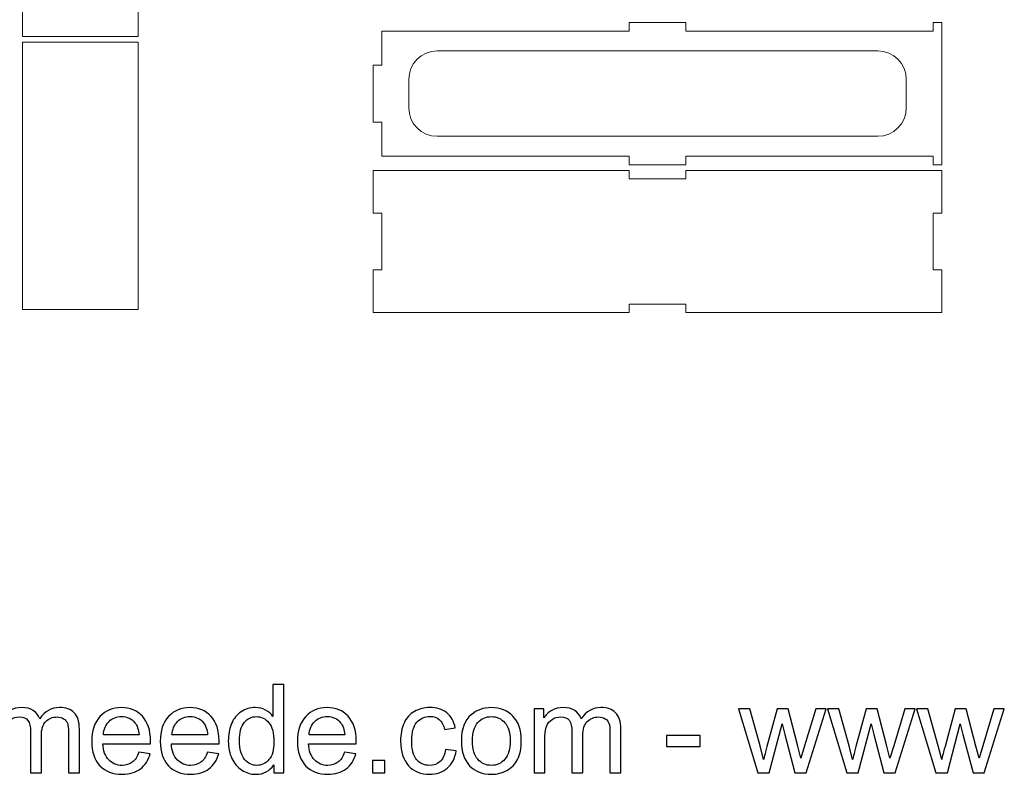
# Model space of a CAD drawing. Header units: millimetres. Extents: x -708 to 697, y -648 to 473.
# Tile 8 of 11: x -8 to 338, y -648 to -383. Entities that reach past the tile are written whole.
import ezdxf

# ---------------------------------------------------------------- set-up
doc = ezdxf.new("R2010")
doc.units = ezdxf.units.MM
doc.header["$MEASUREMENT"] = 0
doc.layers.add('Layer 1', color=7, linetype='Continuous')

msp = doc.modelspace()

# ---------------------------------------------------------------- linework, layer by layer
at = {"layer": 'Layer 1', "color": 250, "lineweight": 9}
for points, knots in [([(-7.2494, -294.961), (-7.2494, -326.2942), (-7.2494, -357.6276), (-7.2494, -388.9609), (-7.2494, -388.9609), (6.3173, -388.9609), (19.8839, -388.9609), (33.4506, -388.9609), (33.4506, -388.9609), (33.4506, -357.6276), (33.4506, -326.2942), (33.4506, -294.961), (33.4506, -294.961), (19.8839, -294.961), (6.3173, -294.961), (-7.2494, -294.961)], [0, 0, 0, 0, 0.2, 0.2, 0.2, 0.2, 0.4, 0.4, 0.4, 0.4, 0.6, 0.6, 0.6, 0.6, 1, 1, 1, 1]), ([(313.1039, -387.0744), (284.1038, -387.0744), (255.1038, -387.0744), (226.1039, -387.0744), (226.1039, -387.0744), (226.1039, -386.0744), (226.1039, -385.0743), (226.1039, -384.0744), (226.1039, -384.0744), (219.4371, -384.0744), (212.7706, -384.0744), (206.1039, -384.0744), (206.1039, -384.0744), (206.1039, -385.0743), (206.1039, -386.0744), (206.1039, -387.0744), (206.1039, -387.0744), (177.1038, -387.0744), (148.1038, -387.0744), (119.1039, -387.0744), (119.1039, -387.0744), (119.1039, -391.0744), (119.1039, -395.0744), (119.1039, -399.0743), (119.1039, -399.0743), (118.1038, -399.0743), (117.1038, -399.0743), (116.1039, -399.0743), (116.1039, -399.0743), (116.1039, -405.7411), (116.1039, -412.4076), (116.1039, -419.0744), (116.1039, -419.0744), (117.1038, -419.0744), (118.1038, -419.0744), (119.1039, -419.0744), (119.1039, -419.0744), (119.1039, -423.0743), (119.1039, -427.0743), (119.1039, -431.0743), (119.1039, -431.0743), (148.1038, -431.0743), (177.1038, -431.0743), (206.1039, -431.0743), (206.1039, -431.0743), (206.1039, -432.0744), (206.1039, -433.0744), (206.1039, -434.0743), (206.1039, -434.0743), (212.7706, -434.0743), (219.4371, -434.0743), (226.1039, -434.0743), (226.1039, -434.0743), (226.1039, -433.0744), (226.1039, -432.0744), (226.1039, -431.0743), (226.1039, -431.0743), (255.1038, -431.0743), (284.1038, -431.0743), (313.1039, -431.0743), (313.1039, -431.0743), (313.1039, -432.0744), (313.1039, -433.0744), (313.1039, -434.0743), (313.1039, -434.0743), (314.1039, -434.0743), (315.1038, -434.0743), (316.1039, -434.0743), (316.1039, -434.0743), (316.1039, -417.4077), (316.1039, -400.741), (316.1039, -384.0744), (316.1039, -384.0744), (315.1038, -384.0744), (314.1039, -384.0744), (313.1039, -384.0744), (313.1039, -384.0744), (313.1039, -385.0743), (313.1039, -386.0744), (313.1039, -387.0744)], [0, 0, 0, 0, 0.04761905, 0.04761905, 0.04761905, 0.04761905, 0.0952381, 0.0952381, 0.0952381, 0.0952381, 0.14285714, 0.14285714, 0.14285714, 0.14285714, 0.19047619, 0.19047619, 0.19047619, 0.19047619, 0.23809524, 0.23809524, 0.23809524, 0.23809524, 0.28571429, 0.28571429, 0.28571429, 0.28571429, 0.33333333, 0.33333333, 0.33333333, 0.33333333, 0.38095238, 0.38095238, 0.38095238, 0.38095238, 0.42857143, 0.42857143, 0.42857143, 0.42857143, 0.47619048, 0.47619048, 0.47619048, 0.47619048, 0.52380952, 0.52380952, 0.52380952, 0.52380952, 0.57142857, 0.57142857, 0.57142857, 0.57142857, 0.61904762, 0.61904762, 0.61904762, 0.61904762, 0.66666667, 0.66666667, 0.66666667, 0.66666667, 0.71428571, 0.71428571, 0.71428571, 0.71428571, 0.76190476, 0.76190476, 0.76190476, 0.76190476, 0.80952381, 0.80952381, 0.80952381, 0.80952381, 0.85714286, 0.85714286, 0.85714286, 0.85714286, 0.9047619, 0.9047619, 0.9047619, 0.9047619, 1, 1, 1, 1]), ([(-7.2494, -390.9609), (-7.2494, -422.2942), (-7.2494, -453.6276), (-7.2494, -484.9608), (-7.2494, -484.9608), (6.3173, -484.9608), (19.8839, -484.9608), (33.4506, -484.9608), (33.4506, -484.9608), (33.4506, -453.6276), (33.4506, -422.2942), (33.4506, -390.9609), (33.4506, -390.9609), (19.8839, -390.9609), (6.3173, -390.9609), (-7.2494, -390.9609)], [0, 0, 0, 0, 0.2, 0.2, 0.2, 0.2, 0.4, 0.4, 0.4, 0.4, 0.6, 0.6, 0.6, 0.6, 1, 1, 1, 1]), ([(293.6039, -394.0743), (299.1267, -394.0743), (303.6038, -398.5516), (303.6038, -404.0744), (303.6038, -404.0744), (303.6038, -407.4077), (303.6038, -410.741), (303.6038, -414.0743), (303.6038, -414.0743), (303.6038, -419.5938), (299.1232, -424.0744), (293.6039, -424.0744), (293.6039, -424.0744), (241.9372, -424.0744), (190.2706, -424.0744), (138.6039, -424.0744), (138.6039, -424.0744), (133.0844, -424.0744), (128.6038, -419.5938), (128.6038, -414.0743), (128.6038, -414.0743), (128.6038, -410.741), (128.6038, -407.4077), (128.6038, -404.0744), (128.6038, -404.0744), (128.6038, -398.5549), (133.0844, -394.0743), (138.6039, -394.0743), (138.6039, -394.0743), (190.2706, -394.0743), (241.9373, -394.0743), (293.6039, -394.0743)], [0, 0, 0, 0, 0.11111111, 0.11111111, 0.11111111, 0.11111111, 0.22222222, 0.22222222, 0.22222222, 0.22222222, 0.33333333, 0.33333333, 0.33333333, 0.33333333, 0.44444444, 0.44444444, 0.44444444, 0.44444444, 0.55555556, 0.55555556, 0.55555556, 0.55555556, 0.66666667, 0.66666667, 0.66666667, 0.66666667, 0.77777778, 0.77777778, 0.77777778, 0.77777778, 1, 1, 1, 1]), ([(316.1039, -436.0743), (286.1038, -436.0743), (256.1038, -436.0743), (226.1039, -436.0743), (226.1039, -436.0743), (226.1039, -437.0744), (226.1039, -438.0743), (226.1039, -439.0744), (226.1039, -439.0744), (219.4371, -439.0744), (212.7706, -439.0744), (206.1039, -439.0744), (206.1039, -439.0744), (206.1039, -438.0743), (206.1039, -437.0744), (206.1039, -436.0743), (206.1039, -436.0743), (176.1039, -436.0743), (146.1038, -436.0743), (116.1039, -436.0743), (116.1039, -436.0743), (116.1039, -441.0744), (116.1039, -446.0744), (116.1039, -451.0743), (116.1039, -451.0743), (117.1038, -451.0743), (118.1038, -451.0743), (119.1039, -451.0743), (119.1039, -451.0743), (119.1039, -457.7411), (119.1039, -464.4076), (119.1039, -471.0743), (119.1039, -471.0743), (118.1038, -471.0743), (117.1038, -471.0743), (116.1039, -471.0743), (116.1039, -471.0743), (116.1039, -476.0744), (116.1039, -481.0744), (116.1039, -486.0743), (116.1039, -486.0743), (146.1038, -486.0743), (176.1039, -486.0743), (206.1039, -486.0743), (206.1039, -486.0743), (206.1039, -485.0744), (206.1039, -484.0743), (206.1039, -483.0744), (206.1039, -483.0744), (212.7706, -483.0744), (219.4371, -483.0744), (226.1039, -483.0744), (226.1039, -483.0744), (226.1039, -484.0743), (226.1039, -485.0744), (226.1039, -486.0743), (226.1039, -486.0743), (256.1038, -486.0743), (286.1038, -486.0743), (316.1039, -486.0743), (316.1039, -486.0743), (316.1039, -481.0744), (316.1039, -476.0744), (316.1039, -471.0743), (316.1039, -471.0743), (315.1038, -471.0743), (314.1039, -471.0743), (313.1039, -471.0743), (313.1039, -471.0743), (313.1039, -464.4076), (313.1039, -457.7411), (313.1039, -451.0743), (313.1039, -451.0743), (314.1039, -451.0743), (315.1038, -451.0743), (316.1039, -451.0743), (316.1039, -451.0743), (316.1039, -446.0744), (316.1039, -441.0744), (316.1039, -436.0743)], [0, 0, 0, 0, 0.04761905, 0.04761905, 0.04761905, 0.04761905, 0.0952381, 0.0952381, 0.0952381, 0.0952381, 0.14285714, 0.14285714, 0.14285714, 0.14285714, 0.19047619, 0.19047619, 0.19047619, 0.19047619, 0.23809524, 0.23809524, 0.23809524, 0.23809524, 0.28571429, 0.28571429, 0.28571429, 0.28571429, 0.33333333, 0.33333333, 0.33333333, 0.33333333, 0.38095238, 0.38095238, 0.38095238, 0.38095238, 0.42857143, 0.42857143, 0.42857143, 0.42857143, 0.47619048, 0.47619048, 0.47619048, 0.47619048, 0.52380952, 0.52380952, 0.52380952, 0.52380952, 0.57142857, 0.57142857, 0.57142857, 0.57142857, 0.61904762, 0.61904762, 0.61904762, 0.61904762, 0.66666667, 0.66666667, 0.66666667, 0.66666667, 0.71428571, 0.71428571, 0.71428571, 0.71428571, 0.76190476, 0.76190476, 0.76190476, 0.76190476, 0.80952381, 0.80952381, 0.80952381, 0.80952381, 0.85714286, 0.85714286, 0.85714286, 0.85714286, 0.9047619, 0.9047619, 0.9047619, 0.9047619, 1, 1, 1, 1])]:
    msp.add_open_spline(points, degree=3, knots=knots, dxfattribs=at)
at = {"layer": 'Layer 1', "color": 250}
for points, knots in [([(81.0981, -647.9551), (81.0981, -647.9551), (81.0981, -645.1001), (81.0981, -645.1001), (81.0981, -645.1001), (79.6742, -647.319), (77.5781, -648.4321), (74.8098, -648.4321), (74.8098, -648.4321), (73.0173, -648.4321), (71.3693, -647.9406), (69.8731, -646.9504), (69.8731, -646.9504), (68.3697, -645.9674), (67.206, -644.5869), (66.3748, -642.8233), (66.3748, -642.8233), (65.5508, -641.0524), (65.1388, -639.0214), (65.1388, -636.7229), (65.1388, -636.7229), (65.1388, -634.4822), (65.5147, -632.4512), (66.2592, -630.6225), (66.2592, -630.6225), (67.0109, -628.8011), (68.1312, -627.3989), (69.6274, -626.4303), (69.6274, -626.4303), (71.1163, -625.4545), (72.7932, -624.9703), (74.6363, -624.9703), (74.6363, -624.9703), (75.9952, -624.9703), (77.2023, -625.2594), (78.2575, -625.8304), (78.2575, -625.8304), (79.3128, -626.4014), (80.1729, -627.1531), (80.8379, -628.0711), (80.8379, -628.0711), (80.8379, -628.0711), (80.8379, -616.9039), (80.8379, -616.9039), (80.8379, -616.9039), (80.8379, -616.9039), (84.6543, -616.9039), (84.6543, -616.9039), (84.6543, -616.9039), (84.6543, -616.9039), (84.6543, -647.9551), (84.6543, -647.9551), (84.6543, -647.9551), (84.6543, -647.9551), (81.0981, -647.9551), (81.0981, -647.9551)], [0, 0, 0, 0, 0.06666667, 0.06666667, 0.06666667, 0.06666667, 0.13333333, 0.13333333, 0.13333333, 0.13333333, 0.2, 0.2, 0.2, 0.2, 0.26666667, 0.26666667, 0.26666667, 0.26666667, 0.33333333, 0.33333333, 0.33333333, 0.33333333, 0.4, 0.4, 0.4, 0.4, 0.46666667, 0.46666667, 0.46666667, 0.46666667, 0.53333333, 0.53333333, 0.53333333, 0.53333333, 0.6, 0.6, 0.6, 0.6, 0.66666667, 0.66666667, 0.66666667, 0.66666667, 0.73333333, 0.73333333, 0.73333333, 0.73333333, 0.8, 0.8, 0.8, 0.8, 0.86666667, 0.86666667, 0.86666667, 0.86666667, 1, 1, 1, 1]), ([(-17.7944, -647.9551), (-17.7944, -647.9551), (-17.7944, -625.4473), (-17.7944, -625.4473), (-17.7944, -625.4473), (-17.7944, -625.4473), (-14.3684, -625.4473), (-14.3684, -625.4473), (-14.3684, -625.4473), (-14.3684, -625.4473), (-14.3684, -628.6276), (-14.3684, -628.6276), (-14.3684, -628.6276), (-13.6673, -627.529), (-12.7277, -626.6399), (-11.5567, -625.975), (-11.5567, -625.975), (-10.3858, -625.3028), (-9.0559, -624.9703), (-7.5597, -624.9703), (-7.5597, -624.9703), (-5.8973, -624.9703), (-4.5312, -625.3172), (-3.4687, -626.0039), (-3.4687, -626.0039), (-2.4062, -626.6977), (-1.6545, -627.6591), (-1.2208, -628.9023), (-1.2208, -628.9023), (0.5717, -626.2785), (2.8919, -624.9703), (5.7542, -624.9703), (5.7542, -624.9703), (7.9948, -624.9703), (9.7223, -625.5846), (10.9221, -626.8206), (10.9221, -626.8206), (12.1292, -628.0566), (12.7364, -629.9575), (12.7364, -632.5235), (12.7364, -632.5235), (12.7364, -632.5235), (12.7364, -647.9551), (12.7364, -647.9551), (12.7364, -647.9551), (12.7364, -647.9551), (8.92, -647.9551), (8.92, -647.9551), (8.92, -647.9551), (8.92, -647.9551), (8.92, -633.7884), (8.92, -633.7884), (8.92, -633.7884), (8.92, -632.2705), (8.7899, -631.1718), (8.5442, -630.4996), (8.5442, -630.4996), (8.2984, -629.8274), (7.8503, -629.2926), (7.1925, -628.8806), (7.1925, -628.8806), (6.542, -628.4686), (5.7759, -628.2662), (4.9013, -628.2662), (4.9013, -628.2662), (3.3111, -628.2662), (1.9956, -628.7938), (0.9476, -629.8419), (0.9476, -629.8419), (-0.1005, -630.8972), (-0.6209, -632.5813), (-0.6209, -634.8942), (-0.6209, -634.8942), (-0.6209, -634.8942), (-0.6209, -647.9551), (-0.6209, -647.9551), (-0.6209, -647.9551), (-0.6209, -647.9551), (-4.4372, -647.9551), (-4.4372, -647.9551), (-4.4372, -647.9551), (-4.4372, -647.9551), (-4.4372, -633.3474), (-4.4372, -633.3474), (-4.4372, -633.3474), (-4.4372, -631.6561), (-4.748, -630.384), (-5.3696, -629.5383), (-5.3696, -629.5383), (-5.9912, -628.6927), (-7.0104, -628.2662), (-8.4198, -628.2662), (-8.4198, -628.2662), (-9.4895, -628.2662), (-10.4798, -628.5481), (-11.3905, -629.1119), (-11.3905, -629.1119), (-12.3012, -629.6757), (-12.959, -630.4996), (-13.3709, -631.5911), (-13.3709, -631.5911), (-13.7757, -632.6752), (-13.9781, -634.2437), (-13.9781, -636.2892), (-13.9781, -636.2892), (-13.9781, -636.2892), (-13.9781, -647.9551), (-13.9781, -647.9551), (-13.9781, -647.9551), (-13.9781, -647.9551), (-17.7944, -647.9551), (-17.7944, -647.9551)], [0, 0, 0, 0, 0.03448276, 0.03448276, 0.03448276, 0.03448276, 0.06896552, 0.06896552, 0.06896552, 0.06896552, 0.10344828, 0.10344828, 0.10344828, 0.10344828, 0.13793103, 0.13793103, 0.13793103, 0.13793103, 0.17241379, 0.17241379, 0.17241379, 0.17241379, 0.20689655, 0.20689655, 0.20689655, 0.20689655, 0.24137931, 0.24137931, 0.24137931, 0.24137931, 0.27586207, 0.27586207, 0.27586207, 0.27586207, 0.31034483, 0.31034483, 0.31034483, 0.31034483, 0.34482759, 0.34482759, 0.34482759, 0.34482759, 0.37931034, 0.37931034, 0.37931034, 0.37931034, 0.4137931, 0.4137931, 0.4137931, 0.4137931, 0.44827586, 0.44827586, 0.44827586, 0.44827586, 0.48275862, 0.48275862, 0.48275862, 0.48275862, 0.51724138, 0.51724138, 0.51724138, 0.51724138, 0.55172414, 0.55172414, 0.55172414, 0.55172414, 0.5862069, 0.5862069, 0.5862069, 0.5862069, 0.62068966, 0.62068966, 0.62068966, 0.62068966, 0.65517241, 0.65517241, 0.65517241, 0.65517241, 0.68965517, 0.68965517, 0.68965517, 0.68965517, 0.72413793, 0.72413793, 0.72413793, 0.72413793, 0.75862069, 0.75862069, 0.75862069, 0.75862069, 0.79310345, 0.79310345, 0.79310345, 0.79310345, 0.82758621, 0.82758621, 0.82758621, 0.82758621, 0.86206897, 0.86206897, 0.86206897, 0.86206897, 0.89655172, 0.89655172, 0.89655172, 0.89655172, 0.93103448, 0.93103448, 0.93103448, 0.93103448, 1, 1, 1, 1]), ([(33.6829, -640.6693), (33.6829, -640.6693), (37.6293, -641.1898), (37.6293, -641.1898), (37.6293, -641.1898), (37.015, -643.481), (35.8657, -645.2663), (34.1888, -646.5312), (34.1888, -646.5312), (32.512, -647.7961), (30.3725, -648.4321), (27.7632, -648.4321), (27.7632, -648.4321), (24.4817, -648.4321), (21.8797, -647.4202), (19.957, -645.3964), (19.957, -645.3964), (18.0344, -643.3798), (17.0731, -640.5392), (17.0731, -636.8891), (17.0731, -636.8891), (17.0731, -633.1162), (18.0416, -630.1816), (19.986, -628.1), (19.986, -628.1), (21.9303, -626.0111), (24.4528, -624.9703), (27.5536, -624.9703), (27.5536, -624.9703), (30.5532, -624.9703), (33.0035, -625.9894), (34.9044, -628.0349), (34.9044, -628.0349), (36.8054, -630.0804), (37.7594, -632.9571), (37.7594, -636.6651), (37.7594, -636.6651), (37.7594, -636.8891), (37.7522, -637.2288), (37.7378, -637.677), (37.7378, -637.677), (37.7378, -637.677), (20.9762, -637.677), (20.9762, -637.677), (20.9762, -637.677), (21.1207, -640.1417), (21.8146, -642.0354), (23.0723, -643.3437), (23.0723, -643.3437), (24.3227, -644.6519), (25.8912, -645.3097), (27.7632, -645.3097), (27.7632, -645.3097), (29.1582, -645.3097), (30.3508, -644.9411), (31.3338, -644.2038), (31.3338, -644.2038), (32.324, -643.4666), (33.1047, -642.2884), (33.6829, -640.6693)], [0, 0, 0, 0, 0.0625, 0.0625, 0.0625, 0.0625, 0.125, 0.125, 0.125, 0.125, 0.1875, 0.1875, 0.1875, 0.1875, 0.25, 0.25, 0.25, 0.25, 0.3125, 0.3125, 0.3125, 0.3125, 0.375, 0.375, 0.375, 0.375, 0.4375, 0.4375, 0.4375, 0.4375, 0.5, 0.5, 0.5, 0.5, 0.5625, 0.5625, 0.5625, 0.5625, 0.625, 0.625, 0.625, 0.625, 0.6875, 0.6875, 0.6875, 0.6875, 0.75, 0.75, 0.75, 0.75, 0.8125, 0.8125, 0.8125, 0.8125, 0.875, 0.875, 0.875, 0.875, 1, 1, 1, 1]), ([(57.8025, -640.6693), (57.8025, -640.6693), (61.7489, -641.1898), (61.7489, -641.1898), (61.7489, -641.1898), (61.1346, -643.481), (59.9853, -645.2663), (58.3084, -646.5312), (58.3084, -646.5312), (56.6316, -647.7961), (54.4921, -648.4321), (51.8828, -648.4321), (51.8828, -648.4321), (48.6013, -648.4321), (45.9993, -647.4202), (44.0766, -645.3964), (44.0766, -645.3964), (42.154, -643.3798), (41.1927, -640.5392), (41.1927, -636.8891), (41.1927, -636.8891), (41.1927, -633.1162), (42.1612, -630.1816), (44.1056, -628.1), (44.1056, -628.1), (46.0499, -626.0111), (48.5724, -624.9703), (51.6732, -624.9703), (51.6732, -624.9703), (54.6728, -624.9703), (57.1231, -625.9894), (59.024, -628.0349), (59.024, -628.0349), (60.925, -630.0804), (61.879, -632.9571), (61.879, -636.6651), (61.879, -636.6651), (61.879, -636.8891), (61.8718, -637.2288), (61.8574, -637.677), (61.8574, -637.677), (61.8574, -637.677), (45.0958, -637.677), (45.0958, -637.677), (45.0958, -637.677), (45.2403, -640.1417), (45.9342, -642.0354), (47.1919, -643.3437), (47.1919, -643.3437), (48.4423, -644.6519), (50.0108, -645.3097), (51.8828, -645.3097), (51.8828, -645.3097), (53.2778, -645.3097), (54.4704, -644.9411), (55.4534, -644.2038), (55.4534, -644.2038), (56.4436, -643.4666), (57.2243, -642.2884), (57.8025, -640.6693)], [0, 0, 0, 0, 0.0625, 0.0625, 0.0625, 0.0625, 0.125, 0.125, 0.125, 0.125, 0.1875, 0.1875, 0.1875, 0.1875, 0.25, 0.25, 0.25, 0.25, 0.3125, 0.3125, 0.3125, 0.3125, 0.375, 0.375, 0.375, 0.375, 0.4375, 0.4375, 0.4375, 0.4375, 0.5, 0.5, 0.5, 0.5, 0.5625, 0.5625, 0.5625, 0.5625, 0.625, 0.625, 0.625, 0.625, 0.6875, 0.6875, 0.6875, 0.6875, 0.75, 0.75, 0.75, 0.75, 0.8125, 0.8125, 0.8125, 0.8125, 0.875, 0.875, 0.875, 0.875, 1, 1, 1, 1]), ([(106.0417, -640.6693), (106.0417, -640.6693), (109.9881, -641.1898), (109.9881, -641.1898), (109.9881, -641.1898), (109.3738, -643.481), (108.2245, -645.2663), (106.5476, -646.5312), (106.5476, -646.5312), (104.8708, -647.7961), (102.7313, -648.4321), (100.122, -648.4321), (100.122, -648.4321), (96.8405, -648.4321), (94.2385, -647.4202), (92.3158, -645.3964), (92.3158, -645.3964), (90.3932, -643.3798), (89.4319, -640.5392), (89.4319, -636.8891), (89.4319, -636.8891), (89.4319, -633.1162), (90.4004, -630.1816), (92.3448, -628.1), (92.3448, -628.1), (94.2891, -626.0111), (96.8116, -624.9703), (99.9124, -624.9703), (99.9124, -624.9703), (102.912, -624.9703), (105.3623, -625.9894), (107.2632, -628.0349), (107.2632, -628.0349), (109.1642, -630.0804), (110.1182, -632.9571), (110.1182, -636.6651), (110.1182, -636.6651), (110.1182, -636.8891), (110.111, -637.2288), (110.0966, -637.677), (110.0966, -637.677), (110.0966, -637.677), (93.335, -637.677), (93.335, -637.677), (93.335, -637.677), (93.4795, -640.1417), (94.1734, -642.0354), (95.4311, -643.3437), (95.4311, -643.3437), (96.6815, -644.6519), (98.25, -645.3097), (100.122, -645.3097), (100.122, -645.3097), (101.517, -645.3097), (102.7096, -644.9411), (103.6926, -644.2038), (103.6926, -644.2038), (104.6828, -643.4666), (105.4635, -642.2884), (106.0417, -640.6693)], [0, 0, 0, 0, 0.0625, 0.0625, 0.0625, 0.0625, 0.125, 0.125, 0.125, 0.125, 0.1875, 0.1875, 0.1875, 0.1875, 0.25, 0.25, 0.25, 0.25, 0.3125, 0.3125, 0.3125, 0.3125, 0.375, 0.375, 0.375, 0.375, 0.4375, 0.4375, 0.4375, 0.4375, 0.5, 0.5, 0.5, 0.5, 0.5625, 0.5625, 0.5625, 0.5625, 0.625, 0.625, 0.625, 0.625, 0.6875, 0.6875, 0.6875, 0.6875, 0.75, 0.75, 0.75, 0.75, 0.8125, 0.8125, 0.8125, 0.8125, 0.875, 0.875, 0.875, 0.875, 1, 1, 1, 1]), ([(141.5598, -639.7153), (141.5598, -639.7153), (145.2894, -640.2357), (145.2894, -640.2357), (145.2894, -640.2357), (144.8774, -642.8016), (143.8366, -644.8037), (142.1525, -646.2565), (142.1525, -646.2565), (140.4684, -647.7094), (138.3939, -648.4321), (135.9437, -648.4321), (135.9437, -648.4321), (132.8718, -648.4321), (130.3998, -647.4275), (128.535, -645.4181), (128.535, -645.4181), (126.663, -643.4087), (125.7306, -640.532), (125.7306, -636.7879), (125.7306, -636.7879), (125.7306, -634.3594), (126.1354, -632.2416), (126.9377, -630.4201), (126.9377, -630.4201), (127.74, -628.6059), (128.9615, -627.2398), (130.6095, -626.3364), (130.6095, -626.3364), (132.2502, -625.4256), (134.0355, -624.9703), (135.9726, -624.9703), (135.9726, -624.9703), (138.4084, -624.9703), (140.4105, -625.5846), (141.9573, -626.8206), (141.9573, -626.8206), (143.5113, -628.0566), (144.5088, -629.813), (144.9425, -632.0826), (144.9425, -632.0826), (144.9425, -632.0826), (141.2562, -632.6463), (141.2562, -632.6463), (141.2562, -632.6463), (140.902, -631.1357), (140.2804, -630.0009), (139.3769, -629.2348), (139.3769, -629.2348), (138.4807, -628.4758), (137.3965, -628.0927), (136.1244, -628.0927), (136.1244, -628.0927), (134.2017, -628.0927), (132.6405, -628.7794), (131.4334, -630.1527), (131.4334, -630.1527), (130.2336, -631.5332), (129.6337, -633.7016), (129.6337, -636.6795), (129.6337, -636.6795), (129.6337, -639.7008), (130.2119, -641.8909), (131.3684, -643.2569), (131.3684, -643.2569), (132.5321, -644.623), (134.0427, -645.3097), (135.9003, -645.3097), (135.9003, -645.3097), (137.4037, -645.3097), (138.6541, -644.8543), (139.6516, -643.9364), (139.6516, -643.9364), (140.6563, -643.0256), (141.2923, -641.6162), (141.5598, -639.7153)], [0, 0, 0, 0, 0.05, 0.05, 0.05, 0.05, 0.1, 0.1, 0.1, 0.1, 0.15, 0.15, 0.15, 0.15, 0.2, 0.2, 0.2, 0.2, 0.25, 0.25, 0.25, 0.25, 0.3, 0.3, 0.3, 0.3, 0.35, 0.35, 0.35, 0.35, 0.4, 0.4, 0.4, 0.4, 0.45, 0.45, 0.45, 0.45, 0.5, 0.5, 0.5, 0.5, 0.55, 0.55, 0.55, 0.55, 0.6, 0.6, 0.6, 0.6, 0.65, 0.65, 0.65, 0.65, 0.7, 0.7, 0.7, 0.7, 0.75, 0.75, 0.75, 0.75, 0.8, 0.8, 0.8, 0.8, 0.85, 0.85, 0.85, 0.85, 0.9, 0.9, 0.9, 0.9, 1, 1, 1, 1]), ([(147.1108, -636.7012), (147.1108, -632.5451), (148.2673, -629.466), (150.5875, -627.4639), (150.5875, -627.4639), (152.5173, -625.8015), (154.8809, -624.9703), (157.6636, -624.9703), (157.6636, -624.9703), (160.7499, -624.9703), (163.2797, -625.9822), (165.2457, -628.006), (165.2457, -628.006), (167.2045, -630.0226), (168.1875, -632.8198), (168.1875, -636.3832), (168.1875, -636.3832), (168.1875, -639.2744), (167.7538, -641.5439), (166.8865, -643.1991), (166.8865, -643.1991), (166.0191, -644.8543), (164.7542, -646.1409), (163.0918, -647.0588), (163.0918, -647.0588), (161.4366, -647.9768), (159.6224, -648.4321), (157.6636, -648.4321), (157.6636, -648.4321), (154.5122, -648.4321), (151.968, -647.4275), (150.0237, -645.4109), (150.0237, -645.4109), (148.0794, -643.3943), (147.1108, -640.4886), (147.1108, -636.7012)], [0, 0, 0, 0, 0.1, 0.1, 0.1, 0.1, 0.2, 0.2, 0.2, 0.2, 0.3, 0.3, 0.3, 0.3, 0.4, 0.4, 0.4, 0.4, 0.5, 0.5, 0.5, 0.5, 0.6, 0.6, 0.6, 0.6, 0.7, 0.7, 0.7, 0.7, 0.8, 0.8, 0.8, 0.8, 1, 1, 1, 1]), ([(172.6616, -647.9551), (172.6616, -647.9551), (172.6616, -625.4473), (172.6616, -625.4473), (172.6616, -625.4473), (172.6616, -625.4473), (176.0876, -625.4473), (176.0876, -625.4473), (176.0876, -625.4473), (176.0876, -625.4473), (176.0876, -628.6276), (176.0876, -628.6276), (176.0876, -628.6276), (176.7887, -627.529), (177.7283, -626.6399), (178.8993, -625.975), (178.8993, -625.975), (180.0702, -625.3028), (181.4001, -624.9703), (182.8963, -624.9703), (182.8963, -624.9703), (184.5587, -624.9703), (185.9248, -625.3172), (186.9873, -626.0039), (186.9873, -626.0039), (188.0498, -626.6977), (188.8015, -627.6591), (189.2352, -628.9023), (189.2352, -628.9023), (191.0277, -626.2785), (193.3479, -624.9703), (196.2102, -624.9703), (196.2102, -624.9703), (198.4508, -624.9703), (200.1783, -625.5846), (201.3781, -626.8206), (201.3781, -626.8206), (202.5852, -628.0566), (203.1924, -629.9575), (203.1924, -632.5235), (203.1924, -632.5235), (203.1924, -632.5235), (203.1924, -647.9551), (203.1924, -647.9551), (203.1924, -647.9551), (203.1924, -647.9551), (199.376, -647.9551), (199.376, -647.9551), (199.376, -647.9551), (199.376, -647.9551), (199.376, -633.7884), (199.376, -633.7884), (199.376, -633.7884), (199.376, -632.2705), (199.2459, -631.1718), (199.0002, -630.4996), (199.0002, -630.4996), (198.7544, -629.8274), (198.3063, -629.2926), (197.6485, -628.8806), (197.6485, -628.8806), (196.998, -628.4686), (196.2319, -628.2662), (195.3573, -628.2662), (195.3573, -628.2662), (193.7671, -628.2662), (192.4516, -628.7938), (191.4036, -629.8419), (191.4036, -629.8419), (190.3555, -630.8972), (189.8351, -632.5813), (189.8351, -634.8942), (189.8351, -634.8942), (189.8351, -634.8942), (189.8351, -647.9551), (189.8351, -647.9551), (189.8351, -647.9551), (189.8351, -647.9551), (186.0188, -647.9551), (186.0188, -647.9551), (186.0188, -647.9551), (186.0188, -647.9551), (186.0188, -633.3474), (186.0188, -633.3474), (186.0188, -633.3474), (186.0188, -631.6561), (185.708, -630.384), (185.0864, -629.5383), (185.0864, -629.5383), (184.4648, -628.6927), (183.4456, -628.2662), (182.0362, -628.2662), (182.0362, -628.2662), (180.9665, -628.2662), (179.9762, -628.5481), (179.0655, -629.1119), (179.0655, -629.1119), (178.1548, -629.6757), (177.497, -630.4996), (177.0851, -631.5911), (177.0851, -631.5911), (176.6803, -632.6752), (176.4779, -634.2437), (176.4779, -636.2892), (176.4779, -636.2892), (176.4779, -636.2892), (176.4779, -647.9551), (176.4779, -647.9551), (176.4779, -647.9551), (176.4779, -647.9551), (172.6616, -647.9551), (172.6616, -647.9551)], [0, 0, 0, 0, 0.03448276, 0.03448276, 0.03448276, 0.03448276, 0.06896552, 0.06896552, 0.06896552, 0.06896552, 0.10344828, 0.10344828, 0.10344828, 0.10344828, 0.13793103, 0.13793103, 0.13793103, 0.13793103, 0.17241379, 0.17241379, 0.17241379, 0.17241379, 0.20689655, 0.20689655, 0.20689655, 0.20689655, 0.24137931, 0.24137931, 0.24137931, 0.24137931, 0.27586207, 0.27586207, 0.27586207, 0.27586207, 0.31034483, 0.31034483, 0.31034483, 0.31034483, 0.34482759, 0.34482759, 0.34482759, 0.34482759, 0.37931034, 0.37931034, 0.37931034, 0.37931034, 0.4137931, 0.4137931, 0.4137931, 0.4137931, 0.44827586, 0.44827586, 0.44827586, 0.44827586, 0.48275862, 0.48275862, 0.48275862, 0.48275862, 0.51724138, 0.51724138, 0.51724138, 0.51724138, 0.55172414, 0.55172414, 0.55172414, 0.55172414, 0.5862069, 0.5862069, 0.5862069, 0.5862069, 0.62068966, 0.62068966, 0.62068966, 0.62068966, 0.65517241, 0.65517241, 0.65517241, 0.65517241, 0.68965517, 0.68965517, 0.68965517, 0.68965517, 0.72413793, 0.72413793, 0.72413793, 0.72413793, 0.75862069, 0.75862069, 0.75862069, 0.75862069, 0.79310345, 0.79310345, 0.79310345, 0.79310345, 0.82758621, 0.82758621, 0.82758621, 0.82758621, 0.86206897, 0.86206897, 0.86206897, 0.86206897, 0.89655172, 0.89655172, 0.89655172, 0.89655172, 0.93103448, 0.93103448, 0.93103448, 0.93103448, 1, 1, 1, 1]), ([(251.3738, -647.9551), (251.3738, -647.9551), (244.5723, -625.4473), (244.5723, -625.4473), (244.5723, -625.4473), (244.5723, -625.4473), (248.5621, -625.4473), (248.5621, -625.4473), (248.5621, -625.4473), (248.5621, -625.4473), (252.1544, -638.4359), (252.1544, -638.4359), (252.1544, -638.4359), (252.1544, -638.4359), (253.4265, -643.2714), (253.4265, -643.2714), (253.4265, -643.2714), (253.4771, -643.0329), (253.8674, -641.4861), (254.5902, -638.6311), (254.5902, -638.6311), (254.5902, -638.6311), (258.1536, -625.4473), (258.1536, -625.4473), (258.1536, -625.4473), (258.1536, -625.4473), (262.0639, -625.4473), (262.0639, -625.4473), (262.0639, -625.4473), (262.0639, -625.4473), (265.4538, -638.5154), (265.4538, -638.5154), (265.4538, -638.5154), (265.4538, -638.5154), (266.5597, -642.8016), (266.5597, -642.8016), (266.5597, -642.8016), (266.5597, -642.8016), (267.8535, -638.4576), (267.8535, -638.4576), (267.8535, -638.4576), (267.8535, -638.4576), (271.7421, -625.4473), (271.7421, -625.4473), (271.7421, -625.4473), (271.7421, -625.4473), (275.4501, -625.4473), (275.4501, -625.4473), (275.4501, -625.4473), (275.4501, -625.4473), (268.3884, -647.9551), (268.3884, -647.9551), (268.3884, -647.9551), (268.3884, -647.9551), (264.4419, -647.9551), (264.4419, -647.9551), (264.4419, -647.9551), (264.4419, -647.9551), (260.8713, -634.4895), (260.8713, -634.4895), (260.8713, -634.4895), (260.8713, -634.4895), (259.9678, -630.637), (259.9678, -630.637), (259.9678, -630.637), (259.9678, -630.637), (255.4142, -647.9551), (255.4142, -647.9551), (255.4142, -647.9551), (255.4142, -647.9551), (251.3738, -647.9551), (251.3738, -647.9551)], [0, 0, 0, 0, 0.05263158, 0.05263158, 0.05263158, 0.05263158, 0.10526316, 0.10526316, 0.10526316, 0.10526316, 0.15789474, 0.15789474, 0.15789474, 0.15789474, 0.21052632, 0.21052632, 0.21052632, 0.21052632, 0.26315789, 0.26315789, 0.26315789, 0.26315789, 0.31578947, 0.31578947, 0.31578947, 0.31578947, 0.36842105, 0.36842105, 0.36842105, 0.36842105, 0.42105263, 0.42105263, 0.42105263, 0.42105263, 0.47368421, 0.47368421, 0.47368421, 0.47368421, 0.52631579, 0.52631579, 0.52631579, 0.52631579, 0.57894737, 0.57894737, 0.57894737, 0.57894737, 0.63157895, 0.63157895, 0.63157895, 0.63157895, 0.68421053, 0.68421053, 0.68421053, 0.68421053, 0.73684211, 0.73684211, 0.73684211, 0.73684211, 0.78947368, 0.78947368, 0.78947368, 0.78947368, 0.84210526, 0.84210526, 0.84210526, 0.84210526, 0.89473684, 0.89473684, 0.89473684, 0.89473684, 1, 1, 1, 1]), ([(282.6924, -647.9551), (282.6924, -647.9551), (275.8909, -625.4473), (275.8909, -625.4473), (275.8909, -625.4473), (275.8909, -625.4473), (279.8807, -625.4473), (279.8807, -625.4473), (279.8807, -625.4473), (279.8807, -625.4473), (283.473, -638.4359), (283.473, -638.4359), (283.473, -638.4359), (283.473, -638.4359), (284.7451, -643.2714), (284.7451, -643.2714), (284.7451, -643.2714), (284.7957, -643.0329), (285.186, -641.4861), (285.9088, -638.6311), (285.9088, -638.6311), (285.9088, -638.6311), (289.4722, -625.4473), (289.4722, -625.4473), (289.4722, -625.4473), (289.4722, -625.4473), (293.3825, -625.4473), (293.3825, -625.4473), (293.3825, -625.4473), (293.3825, -625.4473), (296.7724, -638.5154), (296.7724, -638.5154), (296.7724, -638.5154), (296.7724, -638.5154), (297.8783, -642.8016), (297.8783, -642.8016), (297.8783, -642.8016), (297.8783, -642.8016), (299.1721, -638.4576), (299.1721, -638.4576), (299.1721, -638.4576), (299.1721, -638.4576), (303.0607, -625.4473), (303.0607, -625.4473), (303.0607, -625.4473), (303.0607, -625.4473), (306.7687, -625.4473), (306.7687, -625.4473), (306.7687, -625.4473), (306.7687, -625.4473), (299.707, -647.9551), (299.707, -647.9551), (299.707, -647.9551), (299.707, -647.9551), (295.7605, -647.9551), (295.7605, -647.9551), (295.7605, -647.9551), (295.7605, -647.9551), (292.1899, -634.4895), (292.1899, -634.4895), (292.1899, -634.4895), (292.1899, -634.4895), (291.2864, -630.637), (291.2864, -630.637), (291.2864, -630.637), (291.2864, -630.637), (286.7328, -647.9551), (286.7328, -647.9551), (286.7328, -647.9551), (286.7328, -647.9551), (282.6924, -647.9551), (282.6924, -647.9551)], [0, 0, 0, 0, 0.05263158, 0.05263158, 0.05263158, 0.05263158, 0.10526316, 0.10526316, 0.10526316, 0.10526316, 0.15789474, 0.15789474, 0.15789474, 0.15789474, 0.21052632, 0.21052632, 0.21052632, 0.21052632, 0.26315789, 0.26315789, 0.26315789, 0.26315789, 0.31578947, 0.31578947, 0.31578947, 0.31578947, 0.36842105, 0.36842105, 0.36842105, 0.36842105, 0.42105263, 0.42105263, 0.42105263, 0.42105263, 0.47368421, 0.47368421, 0.47368421, 0.47368421, 0.52631579, 0.52631579, 0.52631579, 0.52631579, 0.57894737, 0.57894737, 0.57894737, 0.57894737, 0.63157895, 0.63157895, 0.63157895, 0.63157895, 0.68421053, 0.68421053, 0.68421053, 0.68421053, 0.73684211, 0.73684211, 0.73684211, 0.73684211, 0.78947368, 0.78947368, 0.78947368, 0.78947368, 0.84210526, 0.84210526, 0.84210526, 0.84210526, 0.89473684, 0.89473684, 0.89473684, 0.89473684, 1, 1, 1, 1]), ([(314.011, -647.9551), (314.011, -647.9551), (307.2095, -625.4473), (307.2095, -625.4473), (307.2095, -625.4473), (307.2095, -625.4473), (311.1993, -625.4473), (311.1993, -625.4473), (311.1993, -625.4473), (311.1993, -625.4473), (314.7916, -638.4359), (314.7916, -638.4359), (314.7916, -638.4359), (314.7916, -638.4359), (316.0637, -643.2714), (316.0637, -643.2714), (316.0637, -643.2714), (316.1143, -643.0329), (316.5046, -641.4861), (317.2274, -638.6311), (317.2274, -638.6311), (317.2274, -638.6311), (320.7908, -625.4473), (320.7908, -625.4473), (320.7908, -625.4473), (320.7908, -625.4473), (324.7011, -625.4473), (324.7011, -625.4473), (324.7011, -625.4473), (324.7011, -625.4473), (328.091, -638.5154), (328.091, -638.5154), (328.091, -638.5154), (328.091, -638.5154), (329.1969, -642.8016), (329.1969, -642.8016), (329.1969, -642.8016), (329.1969, -642.8016), (330.4907, -638.4576), (330.4907, -638.4576), (330.4907, -638.4576), (330.4907, -638.4576), (334.3793, -625.4473), (334.3793, -625.4473), (334.3793, -625.4473), (334.3793, -625.4473), (338.0873, -625.4473), (338.0873, -625.4473), (338.0873, -625.4473), (338.0873, -625.4473), (331.0256, -647.9551), (331.0256, -647.9551), (331.0256, -647.9551), (331.0256, -647.9551), (327.0791, -647.9551), (327.0791, -647.9551), (327.0791, -647.9551), (327.0791, -647.9551), (323.5085, -634.4895), (323.5085, -634.4895), (323.5085, -634.4895), (323.5085, -634.4895), (322.605, -630.637), (322.605, -630.637), (322.605, -630.637), (322.605, -630.637), (318.0514, -647.9551), (318.0514, -647.9551), (318.0514, -647.9551), (318.0514, -647.9551), (314.011, -647.9551), (314.011, -647.9551)], [0, 0, 0, 0, 0.05263158, 0.05263158, 0.05263158, 0.05263158, 0.10526316, 0.10526316, 0.10526316, 0.10526316, 0.15789474, 0.15789474, 0.15789474, 0.15789474, 0.21052632, 0.21052632, 0.21052632, 0.21052632, 0.26315789, 0.26315789, 0.26315789, 0.26315789, 0.31578947, 0.31578947, 0.31578947, 0.31578947, 0.36842105, 0.36842105, 0.36842105, 0.36842105, 0.42105263, 0.42105263, 0.42105263, 0.42105263, 0.47368421, 0.47368421, 0.47368421, 0.47368421, 0.52631579, 0.52631579, 0.52631579, 0.52631579, 0.57894737, 0.57894737, 0.57894737, 0.57894737, 0.63157895, 0.63157895, 0.63157895, 0.63157895, 0.68421053, 0.68421053, 0.68421053, 0.68421053, 0.73684211, 0.73684211, 0.73684211, 0.73684211, 0.78947368, 0.78947368, 0.78947368, 0.78947368, 0.84210526, 0.84210526, 0.84210526, 0.84210526, 0.89473684, 0.89473684, 0.89473684, 0.89473684, 1, 1, 1, 1]), ([(21.193, -634.5545), (21.193, -634.5545), (33.7263, -634.5545), (33.7263, -634.5545), (33.7263, -634.5545), (33.56, -632.6608), (33.0757, -631.2441), (32.2879, -630.2973), (32.2879, -630.2973), (31.0808, -628.83), (29.5051, -628.0927), (27.5753, -628.0927), (27.5753, -628.0927), (25.8261, -628.0927), (24.3589, -628.6782), (23.1662, -629.8491), (23.1662, -629.8491), (21.9809, -631.0201), (21.3231, -632.5885), (21.193, -634.5545)], [0, 0, 0, 0, 0.16666667, 0.16666667, 0.16666667, 0.16666667, 0.33333333, 0.33333333, 0.33333333, 0.33333333, 0.5, 0.5, 0.5, 0.5, 0.66666667, 0.66666667, 0.66666667, 0.66666667, 1, 1, 1, 1]), ([(45.3126, -634.5545), (45.3126, -634.5545), (57.8459, -634.5545), (57.8459, -634.5545), (57.8459, -634.5545), (57.6796, -632.6608), (57.1953, -631.2441), (56.4075, -630.2973), (56.4075, -630.2973), (55.2004, -628.83), (53.6247, -628.0927), (51.6949, -628.0927), (51.6949, -628.0927), (49.9457, -628.0927), (48.4785, -628.6782), (47.2858, -629.8491), (47.2858, -629.8491), (46.1005, -631.0201), (45.4427, -632.5885), (45.3126, -634.5545)], [0, 0, 0, 0, 0.16666667, 0.16666667, 0.16666667, 0.16666667, 0.33333333, 0.33333333, 0.33333333, 0.33333333, 0.5, 0.5, 0.5, 0.5, 0.66666667, 0.66666667, 0.66666667, 0.66666667, 1, 1, 1, 1]), ([(69.0419, -636.7301), (69.0419, -639.6068), (69.6491, -641.7535), (70.8706, -643.1774), (70.8706, -643.1774), (72.0849, -644.6013), (73.5232, -645.3097), (75.1784, -645.3097), (75.1784, -645.3097), (76.8481, -645.3097), (78.2648, -644.6303), (79.4357, -643.2714), (79.4357, -643.2714), (80.5994, -641.9125), (81.1848, -639.8381), (81.1848, -637.0481), (81.1848, -637.0481), (81.1848, -633.9835), (80.5922, -631.7284), (79.3995, -630.29), (79.3995, -630.29), (78.2142, -628.8517), (76.7469, -628.1361), (75.005, -628.1361), (75.005, -628.1361), (73.3064, -628.1361), (71.8897, -628.8228), (70.7477, -630.2033), (70.7477, -630.2033), (69.6129, -631.5838), (69.0419, -633.7594), (69.0419, -636.7301)], [0, 0, 0, 0, 0.11111111, 0.11111111, 0.11111111, 0.11111111, 0.22222222, 0.22222222, 0.22222222, 0.22222222, 0.33333333, 0.33333333, 0.33333333, 0.33333333, 0.44444444, 0.44444444, 0.44444444, 0.44444444, 0.55555556, 0.55555556, 0.55555556, 0.55555556, 0.66666667, 0.66666667, 0.66666667, 0.66666667, 0.77777778, 0.77777778, 0.77777778, 0.77777778, 1, 1, 1, 1]), ([(93.5518, -634.5545), (93.5518, -634.5545), (106.0851, -634.5545), (106.0851, -634.5545), (106.0851, -634.5545), (105.9188, -632.6608), (105.4345, -631.2441), (104.6467, -630.2973), (104.6467, -630.2973), (103.4396, -628.83), (101.8639, -628.0927), (99.9341, -628.0927), (99.9341, -628.0927), (98.1849, -628.0927), (96.7177, -628.6782), (95.525, -629.8491), (95.525, -629.8491), (94.3397, -631.0201), (93.6819, -632.5885), (93.5518, -634.5545)], [0, 0, 0, 0, 0.16666667, 0.16666667, 0.16666667, 0.16666667, 0.33333333, 0.33333333, 0.33333333, 0.33333333, 0.5, 0.5, 0.5, 0.5, 0.66666667, 0.66666667, 0.66666667, 0.66666667, 1, 1, 1, 1]), ([(151.0139, -636.7084), (151.0139, -639.5852), (151.6427, -641.7391), (152.9004, -643.163), (152.9004, -643.163), (154.1653, -644.5941), (155.7482, -645.3097), (157.6636, -645.3097), (157.6636, -645.3097), (159.5573, -645.3097), (161.133, -644.5941), (162.3979, -643.1558), (162.3979, -643.1558), (163.6556, -641.7174), (164.2844, -639.5273), (164.2844, -636.5856), (164.2844, -636.5856), (164.2844, -633.81), (163.6483, -631.7067), (162.3835, -630.2828), (162.3835, -630.2828), (161.1186, -628.8517), (159.5429, -628.1361), (157.6636, -628.1361), (157.6636, -628.1361), (155.7482, -628.1361), (154.1653, -628.8444), (152.9004, -630.2683), (152.9004, -630.2683), (151.6427, -631.6922), (151.0139, -633.8389), (151.0139, -636.7084)], [0, 0, 0, 0, 0.11111111, 0.11111111, 0.11111111, 0.11111111, 0.22222222, 0.22222222, 0.22222222, 0.22222222, 0.33333333, 0.33333333, 0.33333333, 0.33333333, 0.44444444, 0.44444444, 0.44444444, 0.44444444, 0.55555556, 0.55555556, 0.55555556, 0.55555556, 0.66666667, 0.66666667, 0.66666667, 0.66666667, 0.77777778, 0.77777778, 0.77777778, 0.77777778, 1, 1, 1, 1]), ([(219.3179, -638.6311), (219.3179, -638.6311), (219.3179, -634.8147), (219.3179, -634.8147), (219.3179, -634.8147), (219.3179, -634.8147), (231.1139, -634.8147), (231.1139, -634.8147), (231.1139, -634.8147), (231.1139, -634.8147), (231.1139, -638.6311), (231.1139, -638.6311), (231.1139, -638.6311), (231.1139, -638.6311), (219.3179, -638.6311), (219.3179, -638.6311)], [0, 0, 0, 0, 0.2, 0.2, 0.2, 0.2, 0.4, 0.4, 0.4, 0.4, 0.6, 0.6, 0.6, 0.6, 1, 1, 1, 1]), ([(115.8934, -647.9551), (115.8934, -647.9551), (115.8934, -643.6183), (115.8934, -643.6183), (115.8934, -643.6183), (115.8934, -643.6183), (120.2301, -643.6183), (120.2301, -643.6183), (120.2301, -643.6183), (120.2301, -643.6183), (120.2301, -647.9551), (120.2301, -647.9551), (120.2301, -647.9551), (120.2301, -647.9551), (115.8934, -647.9551), (115.8934, -647.9551)], [0, 0, 0, 0, 0.2, 0.2, 0.2, 0.2, 0.4, 0.4, 0.4, 0.4, 0.6, 0.6, 0.6, 0.6, 1, 1, 1, 1])]:
    msp.add_open_spline(points, degree=3, knots=knots, dxfattribs=at)

doc.saveas('drawing.dxf')
